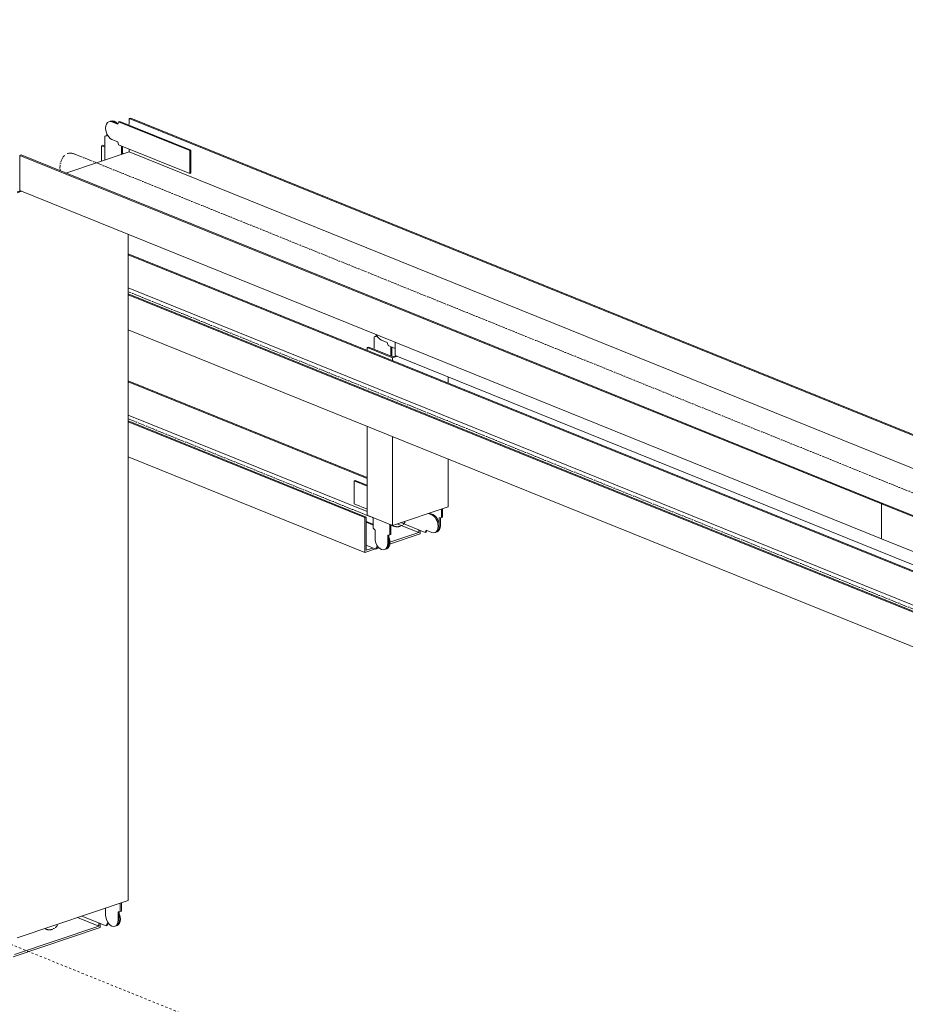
# Model space of a CAD drawing. Header units: millimetres. Extents: x 5617 to 168562, y 7718 to 149254.
# Tile 67 of 76: x 107768 to 108946, y 140439 to 141750. Entities that reach past the tile are written whole.
import ezdxf

# ---------------------------------------------------------------- set-up
doc = ezdxf.new("R2010")
doc.units = ezdxf.units.MM
doc.linetypes.add('Осевая', pattern=[14, 10, -2, 0, -2])
doc.linetypes.add('Скрыто_2_', pattern=[6, 3, -3])
doc.layers.add('Границы 3D вида', color=7, linetype='Скрыто_2_', lineweight=20, true_color=0x0080c0)
for name, color, linetype, lineweight in [('Кабельные лотки', 7, 'Continuous', 18), ('Осевая линия', 7, 'Осевая', 18), ('Соединительные детали кабельных лотков', 7, 'Continuous', 18)]:
    doc.layers.add(name, color=color, linetype=linetype, lineweight=lineweight)

# ---------------------------------------------------------------- blocks, each defined once
blk = doc.blocks.new('OSTEC_CLH - ЛН_ ЛП - СЛУМИ - Угол горизонтальный - ZS - Цинкование по методу Сендзимира-1215273-МКСС_К1_L01_1_КСБ_СС')
at = {"layer": 'Осевая линия'}
for p, q in [((80922.1, 141107), (80992.9, 141078.4)), ((80922.8, 141106.7), (80922.1, 141107)), ((81070.5, 141104.5), (80992.9, 141078.4))]:
    blk.add_line(p, q, dxfattribs=at)
at = {"layer": 'Соединительные детали кабельных лотков'}
for p, q in [((80994.1, 141154.5), (80996, 141155.1)), ((80994.1, 141139.7), (80994.1, 141154.5)), ((80999.2, 141152.5), (80994.1, 141154.5)), ((80996, 141155.1), (80999.4, 141153.8)), ((80999.2, 141152.5), (81004.8, 141154.3)), ((80999.2, 141137.6), (80999.2, 141152.5)), ((81003.1, 141155), (80999.4, 141153.8)), ((81004.8, 141154.3), (81003.1, 141155)), ((81004.8, 141154.3), (81004.8, 141139.5)), ((80848.3, 141105.4), (80850.2, 141106)), ((80848.3, 141058.9), (80848.3, 141105.4)), ((80986.5, 141049.5), (80848.3, 141105.4)), ((80986.7, 141050.8), (80850.2, 141106)), ((80909.6, 141081.9), (80987.2, 141108.1)), ((81076.7, 141081.1), (81011.1, 141107.7)), ((80986.5, 141049.5), (81137.9, 141100.5)), ((81136.2, 141101.2), (80986.7, 141050.8)), ((81137.9, 141100.5), (81136.2, 141101.2)), ((81137.9, 141100.5), (81137.9, 141054)), ((80986.5, 141003), (80848.3, 141058.9)), ((81137.9, 141054), (80986.5, 141003)), ((80986.5, 141003), (80986.5, 141049.5))]:
    blk.add_line(p, q, dxfattribs=at)
blk = doc.blocks.new('OSTEC_CLV - ЛН_ ЛП - ПШСМ - Угол вертикальный - ZS - Цинкование по методу Сендзимира-1535719-МКСС_К1_L01_1_КСБ_СС')
at = {"layer": 'Осевая линия'}
for p, q in [((79774.7, 141571.2), (79775.4, 141570.9)), ((79755.2, 141552.1), (79755.2, 141551.8))]:
    blk.add_line(p, q, dxfattribs=at)
blk.add_ellipse((79774.7, 141544.2), major_axis=(-9.3, 27.5), ratio=0.626526, start_param=5.78967, end_param=7.360466, dxfattribs=at)
blk = doc.blocks.new('OSTEC_U - ЛН_ ЛП - ПШСМ - OSTEC_U - ЛН_ ЛП - ПШСМ-1333232-МКСС_К1_L01_1_КСБ_СС')
at = {"layer": 'Соединительные детали кабельных лотков'}
for p, q in [((79823.2, 141615.2), (79821.7, 141614.7)), ((79817.3, 141595.5), (79814.6, 141594.9)), ((79816, 141595.4), (79814.6, 141594.9)), ((79814.6, 141594.9), (79814.6, 141563.2)), ((79816, 141595.4), (79817.3, 141595.7)), ((79817.3, 141598.7), (79817.3, 141595.5)), ((79836.8, 141570.7), (79836.8, 141581.9)), ((79838.3, 141581.3), (79838.3, 141571.2))]:
    blk.add_line(p, q, dxfattribs=at)
for points in [[(79825.7, 141614.4, 0), (79823.5, 141614.9, 0), (79821.5, 141614.6, 0)], [(79822.9, 141615.1, 0), (79825, 141615.4, 0), (79827.2, 141614.9, 0), (79829.3, 141613.7, 0), (79830.6, 141612.5, 0)]]:
    blk.add_polyline3d(points, dxfattribs=at)
blk = doc.blocks.new('OSTEC_U - ЛН_ ЛП - ПШСМ - OSTEC_U - ЛН_ ЛП - ПШСМ-1333236-МКСС_К1_L01_1_КСБ_СС')
at = {"layer": 'Соединительные детали кабельных лотков'}
for p, q in [((79821.7, 141614.7), (79820.2, 141614.2)), ((79832, 141610.8), (79824.2, 141613.9)), ((79825.7, 141614.4), (79832.3, 141611.8)), ((79833.2, 141614), (79832, 141610.8)), ((79833.2, 141614), (79834.7, 141614.5)), ((79927.7, 141575.8), (79833.2, 141614)), ((79834.7, 141614.5), (79929.2, 141576.3)), ((79824.2, 141590.7), (79832, 141587.6)), ((79832, 141587.6), (79833.2, 141583.3)), ((79833.2, 141583.3), (79927.7, 141545.1)), ((79927.7, 141575.8), (79929.2, 141576.3)), ((79927.7, 141545.1), (79927.7, 141575.8)), ((79929.2, 141576.3), (79929.2, 141545.6)), ((79927.7, 141545.1), (79929.2, 141545.6))]:
    blk.add_line(p, q, dxfattribs=at)
for points in [[(79824.2, 141613.9, 0), (79822, 141614.4, 0), (79820, 141614.1, 0), (79818.2, 141613, 0), (79816.9, 141611.1, 0), (79816.1, 141608.6, 0), (79815.8, 141605.7, 0), (79816.1, 141602.6, 0), (79816.9, 141599.5, 0), (79818.2, 141596.5, 0), (79820, 141594, 0), (79822, 141592, 0), (79824.2, 141590.7, 0)], [(79821.5, 141614.6, 0), (79823.5, 141614.9, 0), (79825.7, 141614.4, 0)]]:
    blk.add_polyline3d(points, dxfattribs=at)
blk = doc.blocks.new('OSTEC_CLV - ЛН_ ЛП - ПШСМ - Угол вертикальный - ZS - Цинкование по методу Сендзимира-V107-МКСС_К1_L01_1_КСБ_СС')
at = {"layer": 'Осевая линия'}
blk.add_line((79735.6, 140539.4), (79735.4, 140539.5), dxfattribs=at)
blk.add_ellipse((79735.6, 140566.3), major_axis=(-9.3, 27.5), ratio=0.626526, start_param=2.648077, end_param=3.605433, dxfattribs=at)
blk = doc.blocks.new('OSTEC_U - ЛН_ ЛП - ПШСМ - OSTEC_U - ЛН_ ЛП - ПШСМ-V108-МКСС_К1_L01_1_КСБ_СС')
at = {"layer": 'Соединительные детали кабельных лотков'}
for p, q in [((79784.3, 140556.6), (79816.7, 140543.5)), ((79816.7, 140543.5), (79817.9, 140546.7)), ((79816.7, 140543.5), (79818.1, 140544)), ((79817.9, 140546.7), (79822.5, 140544.9)), ((79819, 140546.3), (79818.1, 140544)), ((79829.7, 140543.4), (79831.1, 140543.9))]:
    blk.add_line(p, q, dxfattribs=at)
for points in [[(79834.5, 140558.6, 0), (79835.3, 140555.4, 0), (79835.6, 140552.3, 0), (79835.3, 140549.4, 0), (79834.5, 140546.9, 0), (79833.1, 140545.1, 0), (79831.4, 140543.9, 0)], [(79829.9, 140543.4, 0), (79831.6, 140544.6, 0), (79833, 140546.5, 0), (79833.8, 140548.9, 0), (79834.1, 140551.8, 0)]]:
    blk.add_polyline3d(points, dxfattribs=at)
blk = doc.blocks.new('OSTEC_U - ЛН_ ЛП - ПШСМ - OSTEC_U - ЛН_ ЛП - ПШСМ-V111-МКСС_К1_L01_1_КСБ_СС')
at = {"layer": 'Соединительные детали кабельных лотков'}
for p, q in [((79835.3, 140562.6), (79835.3, 140573.8)), ((79836.8, 140574.3), (79836.8, 140563.1)), ((79815.8, 140567.3), (79815.8, 140558.1)), ((79832.6, 140562), (79835.3, 140562.6)), ((79832.6, 140551.3), (79832.6, 140562)), ((79834.1, 140562.3), (79834.1, 140551.8)), ((79836.8, 140563.1), (79835.3, 140562.6)), ((79828.2, 140542.9), (79829.7, 140543.4))]:
    blk.add_line(p, q, dxfattribs=at)
for points in [[(79815.8, 140558.1, 0), (79816.1, 140555, 0), (79816.9, 140551.9, 0), (79818.2, 140548.9, 0), (79820, 140546.4, 0), (79822, 140544.4, 0), (79824.2, 140543.1, 0), (79826.4, 140542.6, 0), (79828.4, 140542.9, 0), (79830.2, 140544.1, 0), (79831.5, 140546, 0), (79832.3, 140548.4, 0), (79832.6, 140551.3, 0)], [(79834.1, 140551.8, 0), (79833.8, 140548.9, 0), (79833, 140546.5, 0), (79831.6, 140544.6, 0), (79829.9, 140543.4, 0)]]:
    blk.add_polyline3d(points, dxfattribs=at)
blk = doc.blocks.new('OSTEC_CLV - ЛН_ ЛП - ПШСМ - Угол вертикальный - ZS - Цинкование по методу Сендзимира-1481697-МКСС_К1_L01_1_КСБ_СС')
at = {"layer": 'Осевая линия'}
blk.add_line((80198.3, 141076), (80197.6, 141076.3), dxfattribs=at)
blk.add_ellipse((80198.3, 141103), major_axis=(-9.3, 27.5), ratio=0.626526, start_param=2.648077, end_param=3.605433, dxfattribs=at)
blk = doc.blocks.new('OSTEC_U - ЛН_ ЛП - ПШСМ - OSTEC_U - ЛН_ ЛП - ПШСМ-V139-МКСС_К1_L01_1_КСБ_СС')
at = {"layer": 'Соединительные детали кабельных лотков'}
for p, q in [((80171.7, 141087.3), (80171.7, 141073.2)), ((80171.7, 141073.2), (80174.4, 141070.4)), ((80174.4, 141070.4), (80174.4, 141059.7)), ((80193.9, 141064.2), (80193.9, 141078.3)), ((80195.4, 141077.7), (80195.4, 141064.7)), ((80191.2, 141063.6), (80193.9, 141064.2)), ((80191.2, 141052.9), (80191.2, 141063.6)), ((80192.7, 141063.9), (80192.7, 141053.4)), ((80195.4, 141064.7), (80193.9, 141064.2)), ((80186.8, 141044.5), (80188.3, 141045))]:
    blk.add_line(p, q, dxfattribs=at)
for points in [[(80174.4, 141059.7, 0), (80174.7, 141056.6, 0), (80175.5, 141053.4, 0), (80176.9, 141050.5, 0), (80178.6, 141047.9, 0), (80180.6, 141046, 0), (80182.8, 141044.7, 0), (80185, 141044.2, 0), (80187, 141044.5, 0), (80188.8, 141045.7, 0), (80190.1, 141047.5, 0), (80191, 141050, 0), (80191.2, 141052.9, 0)], [(80192.7, 141053.4, 0), (80192.4, 141050.5, 0), (80191.6, 141048, 0), (80190.2, 141046.2, 0), (80188.5, 141045, 0)]]:
    blk.add_polyline3d(points, dxfattribs=at)
blk = doc.blocks.new('OSTEC_U - ЛН_ ЛП - ПШСМ - OSTEC_U - ЛН_ ЛП - ПШСМ-V140-МКСС_К1_L01_1_КСБ_СС')
at = {"layer": 'Соединительные детали кабельных лотков'}
for p, q in [((80262.6, 141087.3), (80262.6, 141098.6)), ((80264, 141099.1), (80264, 141087.8)), ((80259.9, 141086.7), (80262.6, 141087.3)), ((80259.9, 141076), (80259.9, 141086.7)), ((80261.3, 141087.1), (80261.3, 141076.5)), ((80264, 141087.8), (80262.6, 141087.3)), ((80255.4, 141067.6), (80256.9, 141068.1))]:
    blk.add_line(p, q, dxfattribs=at)
for points in [[(80255.7, 141067.7, 0), (80257.4, 141068.8, 0), (80258.7, 141070.7, 0), (80259.6, 141073.1, 0), (80259.9, 141076, 0)], [(80261.3, 141076.5, 0), (80261.1, 141073.6, 0), (80260.2, 141071.2, 0), (80258.9, 141069.3, 0), (80257.1, 141068.2, 0)]]:
    blk.add_polyline3d(points, dxfattribs=at)
blk = doc.blocks.new('OSTEC_U - ЛН_ ЛП - ПШСМ - OSTEC_U - ЛН_ ЛП - ПШСМ-V141-МКСС_К1_L01_1_КСБ_СС')
at = {"layer": 'Соединительные детали кабельных лотков'}
for p, q in [((80146.5, 141136.1), (80148, 141136.6)), ((80164.1, 141129), (80146.5, 141136.1)), ((80146.5, 141136.1), (80146.5, 141105.5)), ((80148, 141136.6), (80164.1, 141130.1)), ((80146.5, 141105.5), (80164.1, 141098.3)), ((80250, 141090.6), (80244.9, 141092.6)), ((80246.4, 141093.1), (80251.4, 141091)), ((80208.5, 141080.4), (80241, 141067.2)), ((80241, 141067.2), (80242.2, 141070.5)), ((80241, 141067.2), (80242.4, 141067.7)), ((80242.2, 141070.5), (80250, 141067.3)), ((80243.3, 141070), (80242.4, 141067.7)), ((80254, 141067.1), (80255.4, 141067.6))]:
    blk.add_line(p, q, dxfattribs=at)
for points in [[(80250, 141067.3, 0), (80252.1, 141066.8, 0), (80254.2, 141067.2, 0), (80255.9, 141068.3, 0), (80257.3, 141070.2, 0), (80258.1, 141072.6, 0), (80258.4, 141075.5, 0), (80258.1, 141078.6, 0), (80257.3, 141081.8, 0), (80255.9, 141084.7, 0), (80254.2, 141087.3, 0), (80252.1, 141089.3, 0), (80250, 141090.6, 0)], [(80251.4, 141091, 0), (80253.6, 141089.8, 0), (80255.7, 141087.8, 0), (80257.4, 141085.2, 0), (80258.7, 141082.3, 0), (80259.6, 141079.1, 0), (80259.9, 141076, 0), (80259.6, 141073.1, 0), (80258.7, 141070.7, 0), (80257.4, 141068.8, 0), (80255.7, 141067.7, 0)]]:
    blk.add_polyline3d(points, dxfattribs=at)
blk = doc.blocks.new('OSTEC_U - ЛН_ ЛП - ПШСМ - OSTEC_U - ЛН_ ЛП - ПШСМ-V142-МКСС_К1_L01_1_КСБ_СС')
at = {"layer": 'Соединительные детали кабельных лотков'}
for p, q in [((80162.6, 141082), (80171.7, 141078.3)), ((80171.7, 141077.2), (80162.6, 141080.9)), ((80162.6, 141050.2), (80175.3, 141045.1)), ((80175.3, 141045.1), (80176.5, 141048.3)), ((80175.3, 141045.1), (80176.8, 141045.6)), ((80176.5, 141048.3), (80181.1, 141046.5)), ((80177.6, 141047.9), (80176.8, 141045.6)), ((80188.3, 141045), (80189.8, 141045.5))]:
    blk.add_line(p, q, dxfattribs=at)
for points in [[(80188.5, 141045, 0), (80190.2, 141046.2, 0), (80191.6, 141048, 0), (80192.4, 141050.5, 0), (80192.7, 141053.4, 0)], [(80193.1, 141060.2, 0), (80193.9, 141057, 0), (80194.2, 141053.9, 0), (80193.9, 141051, 0), (80193.1, 141048.5, 0), (80191.7, 141046.7, 0), (80190, 141045.5, 0)]]:
    blk.add_polyline3d(points, dxfattribs=at)
blk = doc.blocks.new('OSTEC_U - ЛН_ ЛП - ПШСМ - OSTEC_U - ЛН_ ЛП - ПШСМ-V143-МКСС_К1_L01_1_КСБ_СС')
at = {"layer": 'Соединительные детали кабельных лотков'}
for p, q in [((80182.8, 141323.5), (80190.6, 141320.4)), ((80190.6, 141320.4), (80191.8, 141316.1)), ((80191.8, 141316.1), (80201.2, 141312.3))]:
    blk.add_line(p, q, dxfattribs=at)
blk.add_polyline3d([(80176.1, 141330.7, 0), (80176.9, 141329.3, 0), (80178.6, 141326.7, 0), (80180.6, 141324.8, 0), (80182.8, 141323.5, 0)], dxfattribs=at)
blk = doc.blocks.new('OSTEC_U - ЛН_ ЛП - ПШСМ - OSTEC_U - ЛН_ ЛП - ПШСМ-V144-МКСС_К1_L01_1_КСБ_СС')
at = {"layer": 'Соединительные детали кабельных лотков'}
for p, q in [((80175.9, 141328.3), (80173.2, 141327.7)), ((80174.6, 141328.2), (80173.2, 141327.7)), ((80173.2, 141327.7), (80173.2, 141312.2)), ((80174.6, 141328.2), (80175.9, 141328.5)), ((80175.9, 141330.9), (80175.9, 141328.3)), ((80195.4, 141302), (80195.4, 141314.7)), ((80196.9, 141314.1), (80196.9, 141301.5))]:
    blk.add_line(p, q, dxfattribs=at)

msp = doc.modelspace()

# ---------------------------------------------------------------- linework, layer by layer
at = {"layer": 'Границы 3D вида'}
msp.add_line((112608.9, 138555.9), (99676.6, 143787.1), dxfattribs=at)
at = {"layer": 'Кабельные лотки'}
for p, q in [((107913.9, 141618.4), (107915.8, 141619)), ((107913.9, 141610.5), (107913.9, 141618.4)), ((109060.6, 141154.5), (107913.9, 141618.4)), ((109062.5, 141155.1), (107915.8, 141619)), ((107878.7, 141582.9), (107876.8, 141582.3)), ((107876.8, 141582.3), (107881.1, 141580.5)), ((107876.8, 141582.3), (107876.8, 141561.8)), ((107881.1, 141581.9), (107878.7, 141582.9)), ((107913.9, 141574.3), (107913.9, 141577.6)), ((107768, 141569.2), (107769.9, 141569.9)), ((107768, 141522.8), (107768, 141569.2)), ((108914.8, 141105.4), (107768, 141569.2)), ((108916.7, 141106), (107769.9, 141569.9)), ((107829.4, 141545.8), (107913.9, 141574.3)), ((107906.3, 141571.7), (107904.8, 141572.3)), ((109001.2, 141134.5), (107913.9, 141574.3)), ((107764.7, 141519.5), (107770.9, 141521.6)), ((107769.2, 141522.3), (107764.8, 141520.8)), ((108914.8, 141058.9), (107768, 141522.8)), ((107912.4, 141464.4), (107912.4, 140577.4)), ((110073.2, 140564.4), (107912.4, 141438.5)), ((110073.2, 140563), (107912.4, 141437.1)), ((110073.2, 140518.9), (107912.4, 141393)), ((110073.2, 140511), (107912.4, 141385.1)), ((110073.2, 140509.7), (107912.4, 141383.7)), ((110073.2, 140463.2), (107912.4, 141337.2)), ((108267.7, 141303.1), (108267.7, 141320.7)), ((108232.5, 141314), (108230.6, 141313.4)), ((108230.6, 141313.4), (108264.3, 141299.8)), ((108230.6, 141309.8), (108230.6, 141313.4)), ((108264.5, 141301.1), (108232.5, 141314)), ((108264.3, 141299.8), (108270.6, 141301.9)), ((108268.9, 141302.6), (108264.5, 141301.1)), ((108267.7, 141303.1), (110073.2, 140572.7)), ((108264.3, 141296.1), (108264.3, 141299.8)), ((107912.4, 141269.2), (108230.6, 141140.5)), ((107912.4, 141267.8), (108230.6, 141139.1)), ((108338.2, 141266.2), (108338.2, 141274.5)), ((107912.4, 141223.7), (108230.6, 141095)), ((107912.4, 141215.8), (108229.1, 141087.7)), ((107912.4, 141214.4), (108227.2, 141087.1)), ((108230.6, 141090.4), (108230.6, 141208.5)), ((108264.3, 141076.7), (108264.3, 141194.9)), ((107912.4, 141168), (108227.2, 141040.6)), ((108338.2, 141101.6), (108338.2, 141165)), ((108916.7, 141106), (108914.8, 141105.4)), ((108914.8, 141105.4), (108914.8, 141058.9)), ((108338.2, 141101.6), (108264.3, 141076.7)), ((108229.1, 141087.7), (108227.2, 141087.1)), ((108227.2, 141087.1), (108227.2, 141040.6)), ((108229.1, 141043.6), (108229.1, 141087.7)), ((108264.3, 141076.7), (108230.6, 141090.4)), ((108258.9, 141051.3), (108301.1, 141065.5)), ((108299.2, 141067.2), (108259.2, 141053.8)), ((108271.3, 141078.5), (108299.2, 141067.2)), ((108299.2, 141070.6), (108299.2, 141067.2)), ((108301.1, 141065.5), (108301.1, 141069.8)), ((108227.2, 141040.6), (108241.4, 141045.4)), ((108238, 141046.6), (108229.1, 141043.6)), ((108241.8, 141045.5), (108246.2, 141047)), ((107912.4, 140577.4), (107764.7, 140527.6)), ((107873.4, 140543), (107844.8, 140554.6)), ((107759.4, 140502.2), (107875.3, 140541.3)), ((107873.4, 140543), (107761.1, 140505.2)), ((107873.4, 140547.5), (107873.4, 140543)), ((107875.3, 140541.3), (107875.3, 140546.7))]:
    msp.add_line(p, q, dxfattribs=at)
at = {"layer": 'Осевая линия'}
for p, q in [((108988.7, 141107), (107841.9, 141570.9)), ((107821.7, 141551.2), (107821.7, 141548.9)), ((110073.2, 140513.8), (107912.4, 141387.8)), ((107912.4, 141218.6), (108238.2, 141086.8)), ((108261.9, 141077.2), (108264.1, 141076.3))]:
    msp.add_line(p, q, dxfattribs=at)

# ---------------------------------------------------------------- block references
at = {"layer": 'Соединительные детали кабельных лотков'}
for name in ['OSTEC_U - ЛН_ ЛП - ПШСМ - OSTEC_U - ЛН_ ЛП - ПШСМ-1333232-МКСС_К1_L01_1_КСБ_СС', 'OSTEC_U - ЛН_ ЛП - ПШСМ - OSTEC_U - ЛН_ ЛП - ПШСМ-1333236-МКСС_К1_L01_1_КСБ_СС', 'OSTEC_CLV - ЛН_ ЛП - ПШСМ - Угол вертикальный - ZS - Цинкование по методу Сендзимира-1535719-МКСС_К1_L01_1_КСБ_СС', 'OSTEC_U - ЛН_ ЛП - ПШСМ - OSTEC_U - ЛН_ ЛП - ПШСМ-V144-МКСС_К1_L01_1_КСБ_СС', 'OSTEC_U - ЛН_ ЛП - ПШСМ - OSTEC_U - ЛН_ ЛП - ПШСМ-V143-МКСС_К1_L01_1_КСБ_СС', 'OSTEC_CLH - ЛН_ ЛП - СЛУМИ - Угол горизонтальный - ZS - Цинкование по методу Сендзимира-1215273-МКСС_К1_L01_1_КСБ_СС', 'OSTEC_U - ЛН_ ЛП - ПШСМ - OSTEC_U - ЛН_ ЛП - ПШСМ-V141-МКСС_К1_L01_1_КСБ_СС', 'OSTEC_U - ЛН_ ЛП - ПШСМ - OSTEC_U - ЛН_ ЛП - ПШСМ-V140-МКСС_К1_L01_1_КСБ_СС', 'OSTEC_U - ЛН_ ЛП - ПШСМ - OSTEC_U - ЛН_ ЛП - ПШСМ-V142-МКСС_К1_L01_1_КСБ_СС', 'OSTEC_U - ЛН_ ЛП - ПШСМ - OSTEC_U - ЛН_ ЛП - ПШСМ-V139-МКСС_К1_L01_1_КСБ_СС', 'OSTEC_CLV - ЛН_ ЛП - ПШСМ - Угол вертикальный - ZS - Цинкование по методу Сендзимира-1481697-МКСС_К1_L01_1_КСБ_СС', 'OSTEC_U - ЛН_ ЛП - ПШСМ - OSTEC_U - ЛН_ ЛП - ПШСМ-V111-МКСС_К1_L01_1_КСБ_СС', 'OSTEC_U - ЛН_ ЛП - ПШСМ - OSTEC_U - ЛН_ ЛП - ПШСМ-V108-МКСС_К1_L01_1_КСБ_СС', 'OSTEC_CLV - ЛН_ ЛП - ПШСМ - Угол вертикальный - ZS - Цинкование по методу Сендзимира-V107-МКСС_К1_L01_1_КСБ_СС']:
    msp.add_blockref(name, (28066.5, 0), dxfattribs=at)

doc.saveas('drawing.dxf')
